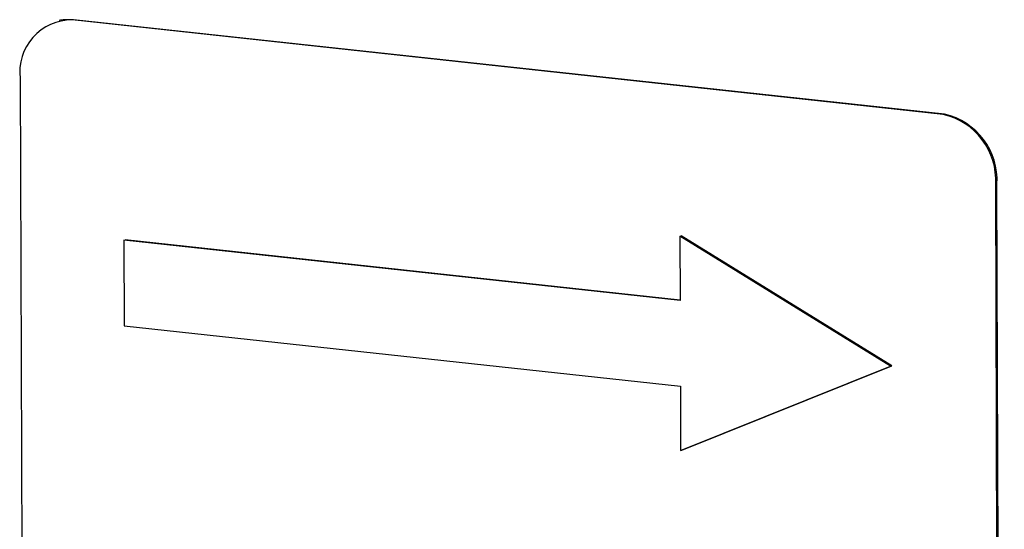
# Model space of a CAD drawing. Header units: millimetres. Extents: x 0 to 2100, y 0 to 1485.
# Tile 41 of 44: x 1690 to 1713, y 1240 to 1252. Entities that reach past the tile are written whole.
import ezdxf

# ---------------------------------------------------------------- set-up
doc = ezdxf.new("R2010")
doc.units = ezdxf.units.MM
doc.header["$LTSCALE"] = 5

msp = doc.modelspace()

# ---------------------------------------------------------------- linework, layer by layer
at = {"color": 7, "linetype": 'Continuous', "lineweight": 25}
for p, q in [((1691.137, 1252.079), (1691.108, 1252.073)), ((1711.516, 1249.907), (1691.408, 1252.087)), ((1711.546, 1249.913), (1691.438, 1252.093)), ((1690.207, 1250.735), (1690.377, 1202.3)), ((1712.898, 1199.859), (1712.728, 1248.293)), ((1712.927, 1199.865), (1712.758, 1248.3)), ((1692.602, 1247.008), (1692.632, 1247.014)), ((1692.602, 1247.008), (1692.609, 1245.031)), ((1705.443, 1245.616), (1692.602, 1247.008)), ((1705.443, 1245.625), (1692.632, 1247.014)), ((1705.438, 1247.098), (1705.467, 1247.104)), ((1710.301, 1244.101), (1705.438, 1247.098)), ((1705.438, 1247.098), (1705.443, 1245.616)), ((1710.33, 1244.107), (1705.467, 1247.104)), ((1692.609, 1245.031), (1705.45, 1243.639)), ((1705.455, 1242.156), (1710.301, 1244.101)), ((1705.485, 1242.162), (1710.33, 1244.107)), ((1710.301, 1244.101), (1710.33, 1244.107)), ((1705.45, 1243.639), (1705.455, 1242.156)), ((1705.455, 1242.156), (1705.485, 1242.162))]:
    msp.add_line(p, q, dxfattribs=at)
at = {"color": 8, "linetype": 'Continuous', "lineweight": 18}
for p, q in [((1691.408, 1252.087), (1691.438, 1252.093)), ((1711.516, 1249.907), (1711.546, 1249.913)), ((1712.728, 1248.293), (1712.758, 1248.3))]:
    msp.add_line(p, q, dxfattribs=at)
at = {"color": 7, "linetype": 'Continuous', "lineweight": 25, "flags": 128}
msp.add_lwpolyline([(1691.438, 1252.093), (1691.203, 1252.09), (1691.137, 1252.079)], dxfattribs=at)
at = {"color": 7, "linetype": 'Continuous', "lineweight": 25}
for centre, radius, start, end in [((1691.4, 1250.885), 1.202, 89.6006, 187.1514), ((1711.173, 1248.387), 1.558, 356.5486, 77.2607), ((1711.202, 1248.393), 1.558, 356.5486, 77.2607)]:
    msp.add_arc(centre, radius, start, end, dxfattribs=at)

doc.saveas('drawing.dxf')
